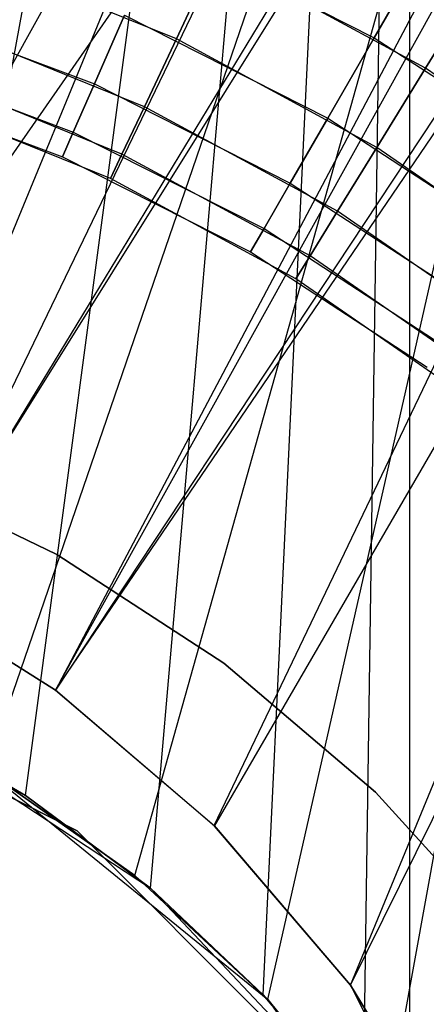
# Model space of a CAD drawing. Extents: x 0.1 to 12.1, y -6 to 6.
# Tile 77 of 181: x 6.2283 to 6.3198, y 0.2037 to 0.4253. Entities that reach past the tile are written whole.
import ezdxf

# ---------------------------------------------------------------- set-up
doc = ezdxf.new("R2010")
doc.units = 0
doc.header["$LTSCALE"] = 2.54
doc.layers.get('0').update_dxf_attribs({"linetype": 'CONTINUOUS'})

# ---------------------------------------------------------------- blocks, each defined once
blk = doc.blocks.new('DROPS_COLOR_C_STL')
at = {"color": 0}
for p, q in [((6.16837, 0.31145, 26.50722), (6.60097, 0.93168, 26.48376)), ((6.16837, 0.31145, 26.50722), (6.60097, 0.93168, 26.48376)), ((6.20344, 0.2952, 26.50648), (6.60097, 0.93168, 26.48376)), ((6.20344, 0.2952, 26.50648), (6.60097, 0.93168, 26.48376)), ((6.23638, 0.27439, 26.5056), (6.60097, 0.93168, 26.48376)), ((6.23638, 0.27439, 26.5056), (6.60097, 0.93168, 26.48376)), ((6.27208, 0.24392, 26.50445), (6.60097, 0.93168, 26.48376)), ((6.27208, 0.24392, 26.50445), (6.60097, 0.93168, 26.48376)), ((6.30275, 0.20802, 26.50328), (6.60097, 0.93168, 26.48376)), ((6.30275, 0.20802, 26.50328), (6.60097, 0.93168, 26.48376)), ((6.18458, 0.2751, 26.52232), (6.44165, 0.9, 26.53297)), ((6.18458, 0.2751, 26.52232), (6.44165, 0.9, 26.53297)), ((6.19955, 0.26809, 35.52795), (6.31607, 0.9, 35.53357)), ((6.19955, 0.26809, 35.52795), (6.31607, 0.9, 35.53357)), ((6.22078, 0.25633, 26.52315), (6.44165, 0.9, 26.53297)), ((6.22078, 0.25633, 26.52315), (6.44165, 0.9, 26.53297)), ((6.22964, 0.25072, 35.52907), (6.31607, 0.9, 35.53357)), ((6.22964, 0.25072, 35.52907), (6.31607, 0.9, 35.53357)), ((6.25426, 0.23269, 26.52412), (6.44165, 0.9, 26.53297)), ((6.25426, 0.23269, 26.52412), (6.44165, 0.9, 26.53297)), ((6.25774, 0.22981, 35.53033), (6.31607, 0.9, 35.53357)), ((6.25774, 0.22981, 35.53033), (6.31607, 0.9, 35.53357)), ((6.28316, 0.20583, 35.53164), (6.31607, 0.9, 35.53357)), ((6.28316, 0.20583, 35.53164), (6.31607, 0.9, 35.53357)), ((6.28416, 0.20477, 26.52514), (6.44165, 0.9, 26.53297)), ((6.28416, 0.20477, 26.52514), (6.44165, 0.9, 26.53297)), ((6.31607, 0.9, 35.53357), (6.30554, 0.17915, 35.53293)), ((6.31607, 0.9, 35.53357), (6.30554, 0.17915, 35.53293)), ((6.30991, 0.17313, 26.52613), (6.44165, 0.9, 26.53297)), ((6.30991, 0.17313, 26.52613), (6.44165, 0.9, 26.53297)), ((6.31607, 0.9, 35.53357), (6.31607, 0.16407, 35.53357)), ((6.31607, 0.9, 35.53357), (6.31607, 0.16407, 35.53357)), ((6.16881, 0.31128, 14.50918), (6.48947, 0.88767, 14.52358)), ((6.16881, 0.31128, 14.50918), (6.48947, 0.88767, 14.52358)), ((6.48947, 0.88767, 14.52358), (6.20371, 0.29505, 14.50992)), ((6.48947, 0.88767, 14.52358), (6.20371, 0.29505, 14.50992)), ((6.53959, 0.8487, 14.52739), (6.20371, 0.29505, 14.50992)), ((6.53959, 0.8487, 14.52739), (6.20371, 0.29505, 14.50992)), ((6.53959, 0.8487, 14.52739), (6.23638, 0.27439, 14.51079)), ((6.53959, 0.8487, 14.52739), (6.23638, 0.27439, 14.51079)), ((6.59351, 0.81481, 14.53196), (6.23638, 0.27439, 14.51079)), ((6.59351, 0.81481, 14.53196), (6.23638, 0.27439, 14.51079)), ((6.23638, 0.27439, 14.51079), (6.60092, 0.81072, 14.53262)), ((6.23638, 0.27439, 14.51079), (6.60092, 0.81072, 14.53262)), ((6.27219, 0.24381, 14.51195), (6.60092, 0.81072, 14.53262)), ((6.27219, 0.24381, 14.51195), (6.60092, 0.81072, 14.53262)), ((6.30275, 0.20802, 14.51311), (6.60092, 0.81072, 14.53262)), ((6.30275, 0.20802, 14.51311), (6.60092, 0.81072, 14.53262)), ((6.26032, 0.4455, 11.08792), (6.30814, 0.4213, 11.08792)), ((6.26032, 0.4455, 11.08792), (6.30814, 0.4213, 11.08792)), ((6.26032, 0.4455, 10.90108), (6.30814, 0.4213, 10.90108)), ((6.26032, 0.4455, 10.90108), (6.30814, 0.4213, 10.90108)), ((6.30814, 0.4213, 11.08792), (6.32003, 0.44189, 11.09694)), ((6.30814, 0.4213, 11.08792), (6.32003, 0.44189, 11.09694)), ((6.32003, 0.44189, 10.89207), (6.30814, 0.4213, 10.90108)), ((6.32003, 0.44189, 10.89207), (6.30814, 0.4213, 10.90108)), ((6.26359, 0.42101, 164.32654), (6.21607, 0.44032, 164.32654)), ((6.26359, 0.42101, 164.32654), (6.21607, 0.44032, 164.32654)), ((6.26359, 0.42101, 164.48447), (6.21607, 0.44032, 164.48447)), ((6.26359, 0.42101, 164.48447), (6.21607, 0.44032, 164.48447)), ((6.26359, 0.42101, 164.32654), (6.27252, 0.43994, 164.31208)), ((6.26359, 0.42101, 164.32654), (6.27252, 0.43994, 164.31208)), ((6.27252, 0.43994, 164.49891), (6.26359, 0.42101, 164.48447)), ((6.27252, 0.43994, 164.49891), (6.26359, 0.42101, 164.48447)), ((6.31966, 0.41443, 164.31208), (6.27252, 0.43994, 164.31208)), ((6.31966, 0.41443, 164.31208), (6.27252, 0.43994, 164.31208)), ((6.31966, 0.41443, 164.49891), (6.27252, 0.43994, 164.49891)), ((6.31966, 0.41443, 164.49891), (6.27252, 0.43994, 164.49891)), ((6.31966, 0.41443, 164.31208), (6.33211, 0.43469, 164.30306)), ((6.31966, 0.41443, 164.31208), (6.33211, 0.43469, 164.30306)), ((6.33211, 0.43469, 164.50793), (6.31966, 0.41443, 164.49891)), ((6.33211, 0.43469, 164.50793), (6.31966, 0.41443, 164.49891)), ((6.19884, 0.42822, 11.05443), (6.24514, 0.41088, 11.05443)), ((6.19884, 0.42822, 11.05443), (6.24514, 0.41088, 11.05443)), ((6.19884, 0.42822, 10.93457), (6.24514, 0.41088, 10.93457)), ((6.19884, 0.42822, 10.93457), (6.24514, 0.41088, 10.93457)), ((6.24514, 0.41088, 11.05443), (6.25191, 0.42633, 11.07347)), ((6.24514, 0.41088, 11.05443), (6.25191, 0.42633, 11.07347)), ((6.25191, 0.42633, 10.91553), (6.24514, 0.41088, 10.93457)), ((6.25191, 0.42633, 10.91553), (6.24514, 0.41088, 10.93457)), ((6.25191, 0.42633, 11.07347), (6.29768, 0.40317, 11.07347)), ((6.25191, 0.42633, 11.07347), (6.29768, 0.40317, 11.07347)), ((6.25191, 0.42633, 10.91553), (6.29768, 0.40317, 10.91553)), ((6.25191, 0.42633, 10.91553), (6.29768, 0.40317, 10.91553)), ((6.25639, 0.40576, 164.34557), (6.21059, 0.42436, 164.34557)), ((6.25639, 0.40576, 164.34557), (6.21059, 0.42436, 164.34557)), ((6.25639, 0.40576, 164.46543), (6.21059, 0.42436, 164.46543)), ((6.25639, 0.40576, 164.46543), (6.21059, 0.42436, 164.46543)), ((6.29768, 0.40317, 11.07347), (6.30814, 0.4213, 11.08792)), ((6.29768, 0.40317, 11.07347), (6.30814, 0.4213, 11.08792)), ((6.30814, 0.4213, 10.90108), (6.29768, 0.40317, 10.91553)), ((6.30814, 0.4213, 10.90108), (6.29768, 0.40317, 10.91553)), ((6.30814, 0.4213, 11.08792), (6.35301, 0.39198, 11.08792)), ((6.30814, 0.4213, 11.08792), (6.35301, 0.39198, 11.08792)), ((6.30814, 0.4213, 10.90108), (6.35301, 0.39198, 10.90108)), ((6.30814, 0.4213, 10.90108), (6.35301, 0.39198, 10.90108)), ((6.25639, 0.40576, 164.34557), (6.26359, 0.42101, 164.32654)), ((6.25639, 0.40576, 164.34557), (6.26359, 0.42101, 164.32654)), ((6.26359, 0.42101, 164.48447), (6.25639, 0.40576, 164.46543)), ((6.26359, 0.42101, 164.48447), (6.25639, 0.40576, 164.46543)), ((6.3087, 0.3966, 164.32654), (6.26359, 0.42101, 164.32654)), ((6.3087, 0.3966, 164.32654), (6.26359, 0.42101, 164.32654)), ((6.3087, 0.3966, 164.48447), (6.26359, 0.42101, 164.48447)), ((6.3087, 0.3966, 164.48447), (6.26359, 0.42101, 164.48447)), ((6.19531, 0.41694, 11.03191), (6.24039, 0.40006, 11.03191)), ((6.19531, 0.41694, 11.03191), (6.24039, 0.40006, 11.03191)), ((6.19531, 0.41694, 10.95709), (6.24039, 0.40006, 10.95709)), ((6.19531, 0.41694, 10.95709), (6.24039, 0.40006, 10.95709)), ((6.25135, 0.39507, 164.36809), (6.20675, 0.41319, 164.36809)), ((6.25135, 0.39507, 164.36809), (6.20675, 0.41319, 164.36809)), ((6.25135, 0.39507, 164.44291), (6.20675, 0.41319, 164.44291)), ((6.25135, 0.39507, 164.44291), (6.20675, 0.41319, 164.44291)), ((6.3087, 0.3966, 164.32654), (6.31966, 0.41443, 164.31208)), ((6.3087, 0.3966, 164.32654), (6.31966, 0.41443, 164.31208)), ((6.31966, 0.41443, 164.49891), (6.3087, 0.3966, 164.48447)), ((6.31966, 0.41443, 164.49891), (6.3087, 0.3966, 164.48447)), ((6.3637, 0.38389, 164.31208), (6.31966, 0.41443, 164.31208)), ((6.3637, 0.38389, 164.31208), (6.31966, 0.41443, 164.31208)), ((6.3637, 0.38389, 164.49891), (6.31966, 0.41443, 164.49891)), ((6.3637, 0.38389, 164.49891), (6.31966, 0.41443, 164.49891)), ((6.1935, 0.41113, 11.00722), (6.23794, 0.39449, 11.00722)), ((6.1935, 0.41113, 10.98178), (6.23794, 0.39449, 10.98178)), ((6.1935, 0.41113, 11.00722), (6.23794, 0.39449, 11.00722)), ((6.1935, 0.41113, 10.98178), (6.23794, 0.39449, 10.98178)), ((6.24039, 0.40006, 11.03191), (6.24514, 0.41088, 11.05443)), ((6.24039, 0.40006, 11.03191), (6.24514, 0.41088, 11.05443)), ((6.24514, 0.41088, 10.93457), (6.24039, 0.40006, 10.95709)), ((6.24514, 0.41088, 10.93457), (6.24039, 0.40006, 10.95709)), ((6.24514, 0.41088, 11.05443), (6.28924, 0.38856, 11.05443)), ((6.24514, 0.41088, 11.05443), (6.28924, 0.38856, 11.05443)), ((6.24514, 0.41088, 10.93457), (6.28924, 0.38856, 10.93457)), ((6.24514, 0.41088, 10.93457), (6.28924, 0.38856, 10.93457)), ((6.24875, 0.38957, 164.39279), (6.20478, 0.40743, 164.39279)), ((6.24875, 0.38957, 164.41821), (6.20478, 0.40743, 164.41821)), ((6.24875, 0.38957, 164.39279), (6.20478, 0.40743, 164.39279)), ((6.24875, 0.38957, 164.41821), (6.20478, 0.40743, 164.41821)), ((6.25135, 0.39507, 164.36809), (6.25639, 0.40576, 164.34557)), ((6.25135, 0.39507, 164.36809), (6.25639, 0.40576, 164.34557)), ((6.25639, 0.40576, 164.46543), (6.25135, 0.39507, 164.44291)), ((6.25639, 0.40576, 164.46543), (6.25135, 0.39507, 164.44291)), ((6.29986, 0.38224, 164.34557), (6.25639, 0.40576, 164.34557)), ((6.29986, 0.38224, 164.34557), (6.25639, 0.40576, 164.34557)), ((6.29986, 0.38224, 164.46543), (6.25639, 0.40576, 164.46543)), ((6.29986, 0.38224, 164.46543), (6.25639, 0.40576, 164.46543)), ((6.28924, 0.38856, 11.05443), (6.29768, 0.40317, 11.07347)), ((6.28924, 0.38856, 11.05443), (6.29768, 0.40317, 11.07347)), ((6.29768, 0.40317, 10.91553), (6.28924, 0.38856, 10.93457)), ((6.29768, 0.40317, 10.91553), (6.28924, 0.38856, 10.93457)), ((6.29768, 0.40317, 11.07347), (6.34062, 0.37512, 11.07347)), ((6.29768, 0.40317, 11.07347), (6.34062, 0.37512, 11.07347)), ((6.29768, 0.40317, 10.91553), (6.34062, 0.37512, 10.91553)), ((6.29768, 0.40317, 10.91553), (6.34062, 0.37512, 10.91553)), ((6.23794, 0.39449, 11.00722), (6.24039, 0.40006, 11.03191)), ((6.23794, 0.39449, 11.00722), (6.24039, 0.40006, 11.03191)), ((6.24039, 0.40006, 10.95709), (6.23794, 0.39449, 10.98178)), ((6.24039, 0.40006, 10.95709), (6.23794, 0.39449, 10.98178)), ((6.24039, 0.40006, 11.03191), (6.28333, 0.37833, 11.03191)), ((6.24039, 0.40006, 11.03191), (6.28333, 0.37833, 11.03191)), ((6.24039, 0.40006, 10.95709), (6.28333, 0.37833, 10.95709)), ((6.24039, 0.40006, 10.95709), (6.28333, 0.37833, 10.95709)), ((6.24875, 0.38957, 164.39279), (6.25135, 0.39507, 164.36809)), ((6.24875, 0.38957, 164.39279), (6.25135, 0.39507, 164.36809)), ((6.25135, 0.39507, 164.44291), (6.24875, 0.38957, 164.41821)), ((6.25135, 0.39507, 164.44291), (6.24875, 0.38957, 164.41821)), ((6.29368, 0.37217, 164.36809), (6.25135, 0.39507, 164.36809)), ((6.29368, 0.37217, 164.36809), (6.25135, 0.39507, 164.36809)), ((6.29368, 0.37217, 164.44291), (6.25135, 0.39507, 164.44291)), ((6.29368, 0.37217, 164.44291), (6.25135, 0.39507, 164.44291)), ((6.29986, 0.38224, 164.34557), (6.3087, 0.3966, 164.32654)), ((6.29986, 0.38224, 164.34557), (6.3087, 0.3966, 164.32654)), ((6.3087, 0.3966, 164.48447), (6.29986, 0.38224, 164.46543)), ((6.3087, 0.3966, 164.48447), (6.29986, 0.38224, 164.46543)), ((6.35085, 0.36738, 164.32654), (6.3087, 0.3966, 164.32654)), ((6.35085, 0.36738, 164.32654), (6.3087, 0.3966, 164.32654)), ((6.35085, 0.36738, 164.48447), (6.3087, 0.3966, 164.48447)), ((6.35085, 0.36738, 164.48447), (6.3087, 0.3966, 164.48447)), ((6.23794, 0.39449, 11.00722), (6.28029, 0.37306, 11.00722)), ((6.23794, 0.39449, 10.98178), (6.23794, 0.39449, 11.00722)), ((6.23794, 0.39449, 10.98178), (6.28029, 0.37306, 10.98178)), ((6.23794, 0.39449, 11.00722), (6.28029, 0.37306, 11.00722)), ((6.23794, 0.39449, 10.98178), (6.23794, 0.39449, 11.00722)), ((6.23794, 0.39449, 10.98178), (6.28029, 0.37306, 10.98178)), ((6.29049, 0.36698, 164.39279), (6.24875, 0.38957, 164.39279)), ((6.29049, 0.36698, 164.41821), (6.24875, 0.38957, 164.41821)), ((6.24875, 0.38957, 164.41821), (6.24875, 0.38957, 164.39279)), ((6.29049, 0.36698, 164.39279), (6.24875, 0.38957, 164.39279)), ((6.24875, 0.38957, 164.41821), (6.24875, 0.38957, 164.39279)), ((6.29049, 0.36698, 164.41821), (6.24875, 0.38957, 164.41821)), ((6.28333, 0.37833, 11.03191), (6.28924, 0.38856, 11.05443)), ((6.28333, 0.37833, 11.03191), (6.28924, 0.38856, 11.05443)), ((6.28924, 0.38856, 10.93457), (6.28333, 0.37833, 10.95709)), ((6.28924, 0.38856, 10.93457), (6.28333, 0.37833, 10.95709)), ((6.28924, 0.38856, 11.05443), (6.33063, 0.36153, 11.05443)), ((6.28924, 0.38856, 11.05443), (6.33063, 0.36153, 11.05443)), ((6.28924, 0.38856, 10.93457), (6.33063, 0.36153, 10.93457)), ((6.28924, 0.38856, 10.93457), (6.33063, 0.36153, 10.93457)), ((6.29368, 0.37217, 164.36809), (6.29986, 0.38224, 164.34557)), ((6.29368, 0.37217, 164.36809), (6.29986, 0.38224, 164.34557)), ((6.29986, 0.38224, 164.46543), (6.29368, 0.37217, 164.44291)), ((6.29986, 0.38224, 164.46543), (6.29368, 0.37217, 164.44291)), ((6.34049, 0.35407, 164.34557), (6.29986, 0.38224, 164.34557)), ((6.34049, 0.35407, 164.34557), (6.29986, 0.38224, 164.34557)), ((6.34049, 0.35407, 164.46543), (6.29986, 0.38224, 164.46543)), ((6.34049, 0.35407, 164.46543), (6.29986, 0.38224, 164.46543)), ((6.28029, 0.37306, 11.00722), (6.28333, 0.37833, 11.03191)), ((6.28029, 0.37306, 11.00722), (6.28333, 0.37833, 11.03191)), ((6.28333, 0.37833, 10.95709), (6.28029, 0.37306, 10.98178)), ((6.28333, 0.37833, 10.95709), (6.28029, 0.37306, 10.98178)), ((6.28333, 0.37833, 11.03191), (6.32363, 0.352, 11.03191)), ((6.28333, 0.37833, 11.03191), (6.32363, 0.352, 11.03191)), ((6.28333, 0.37833, 10.95709), (6.32363, 0.352, 10.95709)), ((6.28333, 0.37833, 10.95709), (6.32363, 0.352, 10.95709)), ((6.28029, 0.37306, 11.00722), (6.32002, 0.3471, 11.00722)), ((6.28029, 0.37306, 10.98178), (6.28029, 0.37306, 11.00722)), ((6.28029, 0.37306, 10.98178), (6.32002, 0.3471, 10.98178)), ((6.28029, 0.37306, 11.00722), (6.32002, 0.3471, 11.00722)), ((6.28029, 0.37306, 10.98178), (6.28029, 0.37306, 11.00722)), ((6.28029, 0.37306, 10.98178), (6.32002, 0.3471, 10.98178)), ((6.29049, 0.36698, 164.39279), (6.29368, 0.37217, 164.36809)), ((6.29049, 0.36698, 164.39279), (6.29368, 0.37217, 164.36809)), ((6.29368, 0.37217, 164.44291), (6.29049, 0.36698, 164.41821)), ((6.29368, 0.37217, 164.44291), (6.29049, 0.36698, 164.41821)), ((6.33323, 0.34474, 164.36809), (6.29368, 0.37217, 164.36809)), ((6.33323, 0.34474, 164.36809), (6.29368, 0.37217, 164.36809)), ((6.33323, 0.34474, 164.44291), (6.29368, 0.37217, 164.44291)), ((6.33323, 0.34474, 164.44291), (6.29368, 0.37217, 164.44291)), ((6.32949, 0.33994, 164.39279), (6.29049, 0.36698, 164.39279)), ((6.32949, 0.33994, 164.41821), (6.29049, 0.36698, 164.41821)), ((6.29049, 0.36698, 164.41821), (6.29049, 0.36698, 164.39279)), ((6.32949, 0.33994, 164.39279), (6.29049, 0.36698, 164.39279)), ((6.29049, 0.36698, 164.41821), (6.29049, 0.36698, 164.39279)), ((6.32949, 0.33994, 164.41821), (6.29049, 0.36698, 164.41821)), ((6.19625, 0.32442, 35.52113), (6.23666, 0.30496, 35.52113)), ((6.23666, 0.30496, 32.52113), (6.19625, 0.32442, 32.52113)), ((6.23666, 0.30496, 32.52113), (6.19625, 0.32442, 32.52113)), ((6.19625, 0.32442, 35.52113), (6.23666, 0.30496, 35.52113)), ((6.19625, 0.32442, 15.10455), (6.23666, 0.30496, 15.10455)), ((6.23666, 0.30496, 12.10455), (6.19625, 0.32442, 12.10455)), ((6.23666, 0.30496, 12.10455), (6.19625, 0.32442, 12.10455)), ((6.19625, 0.32442, 15.10455), (6.23666, 0.30496, 15.10455)), ((6.23666, 0.30496, 35.52113), (6.27424, 0.28049, 35.52113)), ((6.27424, 0.28049, 32.52113), (6.23666, 0.30496, 32.52113)), ((6.23666, 0.30496, 32.52113), (6.23666, 0.30496, 35.52113)), ((6.23666, 0.30496, 32.52113), (6.23666, 0.30496, 35.52113)), ((6.27424, 0.28049, 32.52113), (6.23666, 0.30496, 32.52113)), ((6.23666, 0.30496, 35.52113), (6.27424, 0.28049, 35.52113)), ((6.23666, 0.30496, 15.10455), (6.27424, 0.28049, 15.10455)), ((6.27424, 0.28049, 12.10455), (6.23666, 0.30496, 12.10455)), ((6.23666, 0.30496, 12.10455), (6.23666, 0.30496, 15.10455)), ((6.23666, 0.30496, 12.10455), (6.23666, 0.30496, 15.10455)), ((6.27424, 0.28049, 12.10455), (6.23666, 0.30496, 12.10455)), ((6.23666, 0.30496, 15.10455), (6.27424, 0.28049, 15.10455)), ((6.20344, 0.2952, 26.50648), (6.23638, 0.27439, 26.5056)), ((6.20344, 0.2952, 26.50648), (6.23638, 0.27439, 26.5056)), ((6.23638, 0.27439, 14.51079), (6.20371, 0.29505, 14.50992)), ((6.23638, 0.27439, 14.51079), (6.20371, 0.29505, 14.50992)), ((6.15761, 0.28532, 12.10455), (6.24124, 0.24271, 12.10455)), ((6.24124, 0.24271, 11.30455), (6.15761, 0.28532, 11.30455)), ((6.15761, 0.28532, 12.10455), (6.24124, 0.24271, 12.10455)), ((6.24124, 0.24271, 11.30455), (6.15761, 0.28532, 11.30455)), ((6.27424, 0.28049, 35.52113), (6.3084, 0.25142, 35.52113)), ((6.3084, 0.25142, 32.52113), (6.27424, 0.28049, 32.52113)), ((6.27424, 0.28049, 32.52113), (6.27424, 0.28049, 35.52113)), ((6.27424, 0.28049, 32.52113), (6.27424, 0.28049, 35.52113)), ((6.3084, 0.25142, 32.52113), (6.27424, 0.28049, 32.52113)), ((6.27424, 0.28049, 35.52113), (6.3084, 0.25142, 35.52113)), ((6.27424, 0.28049, 15.10455), (6.3084, 0.25142, 15.10455)), ((6.3084, 0.25142, 12.10455), (6.27424, 0.28049, 12.10455)), ((6.27424, 0.28049, 12.10455), (6.27424, 0.28049, 15.10455)), ((6.27424, 0.28049, 12.10455), (6.27424, 0.28049, 15.10455)), ((6.3084, 0.25142, 12.10455), (6.27424, 0.28049, 12.10455)), ((6.27424, 0.28049, 15.10455), (6.3084, 0.25142, 15.10455)), ((6.27219, 0.24381, 14.51195), (6.23638, 0.27439, 14.51079)), ((6.23638, 0.27439, 26.5056), (6.27208, 0.24392, 26.50445)), ((6.23638, 0.27439, 14.51079), (6.23638, 0.27439, 26.5056)), ((6.27219, 0.24381, 14.51195), (6.23638, 0.27439, 14.51079)), ((6.23638, 0.27439, 26.5056), (6.27208, 0.24392, 26.50445)), ((6.23638, 0.27439, 14.51079), (6.23638, 0.27439, 26.5056)), ((6.22964, 0.25072, 35.52907), (6.19955, 0.26809, 35.52795)), ((6.19955, 0.26809, 39.52568), (6.25774, 0.22981, 39.52568)), ((6.19955, 0.26809, 39.52568), (6.22964, 0.25072, 35.52907)), ((6.19955, 0.26809, 39.52568), (6.25774, 0.22981, 39.52568)), ((6.22964, 0.25072, 35.52907), (6.19955, 0.26809, 35.52795)), ((6.19955, 0.26809, 39.52568), (6.22964, 0.25072, 35.52907)), ((6.25426, 0.23269, 26.52412), (6.22078, 0.25633, 26.52315)), ((6.22078, 0.25633, 32.52113), (6.28416, 0.20477, 32.52113)), ((6.22078, 0.25633, 32.52113), (6.25426, 0.23269, 26.52412)), ((6.22078, 0.25633, 32.52113), (6.28416, 0.20477, 32.52113)), ((6.25426, 0.23269, 26.52412), (6.22078, 0.25633, 26.52315)), ((6.22078, 0.25633, 32.52113), (6.25426, 0.23269, 26.52412)), ((6.25774, 0.22981, 35.53033), (6.22964, 0.25072, 35.52907)), ((6.22964, 0.25072, 35.52907), (6.25774, 0.22981, 39.52568)), ((6.22964, 0.25072, 35.52907), (6.25774, 0.22981, 39.52568)), ((6.25774, 0.22981, 35.53033), (6.22964, 0.25072, 35.52907)), ((6.3084, 0.25142, 35.52113), (6.33855, 0.21822, 35.52113)), ((6.33855, 0.21822, 32.52113), (6.3084, 0.25142, 32.52113)), ((6.3084, 0.25142, 32.52113), (6.3084, 0.25142, 35.52113)), ((6.3084, 0.25142, 32.52113), (6.3084, 0.25142, 35.52113)), ((6.33855, 0.21822, 32.52113), (6.3084, 0.25142, 32.52113)), ((6.3084, 0.25142, 35.52113), (6.33855, 0.21822, 35.52113)), ((6.3084, 0.25142, 15.10455), (6.33855, 0.21822, 15.10455)), ((6.33855, 0.21822, 12.10455), (6.3084, 0.25142, 12.10455)), ((6.3084, 0.25142, 12.10455), (6.3084, 0.25142, 15.10455)), ((6.3084, 0.25142, 12.10455), (6.3084, 0.25142, 15.10455)), ((6.33855, 0.21822, 12.10455), (6.3084, 0.25142, 12.10455)), ((6.3084, 0.25142, 15.10455), (6.33855, 0.21822, 15.10455)), ((6.27208, 0.24392, 26.50445), (6.30275, 0.20802, 26.50328)), ((6.27219, 0.24381, 14.51195), (6.27208, 0.24392, 26.50445)), ((6.27208, 0.24392, 26.50445), (6.30275, 0.20802, 26.50328)), ((6.27219, 0.24381, 14.51195), (6.27208, 0.24392, 26.50445)), ((6.24124, 0.24271, 12.10455), (6.30761, 0.17634, 12.10455)), ((6.30761, 0.17634, 11.30455), (6.24124, 0.24271, 11.30455)), ((6.24124, 0.24271, 12.10455), (6.30761, 0.17634, 12.10455)), ((6.24124, 0.24271, 12.10455), (6.24124, 0.24271, 11.30455)), ((6.30761, 0.17634, 11.30455), (6.24124, 0.24271, 11.30455)), ((6.24124, 0.24271, 12.10455), (6.24124, 0.24271, 11.30455)), ((6.30275, 0.20802, 14.51311), (6.27219, 0.24381, 14.51195)), ((6.30275, 0.20802, 14.51311), (6.27219, 0.24381, 14.51195)), ((6.28416, 0.20477, 26.52514), (6.25426, 0.23269, 26.52412)), ((6.25426, 0.23269, 26.52412), (6.28416, 0.20477, 32.52113)), ((6.25426, 0.23269, 26.52412), (6.28416, 0.20477, 32.52113)), ((6.28416, 0.20477, 26.52514), (6.25426, 0.23269, 26.52412)), ((6.28316, 0.20583, 35.53164), (6.25774, 0.22981, 35.53033)), ((6.25774, 0.22981, 39.52568), (6.30554, 0.17915, 39.52568)), ((6.25774, 0.22981, 39.52568), (6.28316, 0.20583, 35.53164)), ((6.25774, 0.22981, 39.52568), (6.30554, 0.17915, 39.52568)), ((6.25774, 0.22981, 35.53033), (6.25774, 0.22981, 39.52568)), ((6.25774, 0.22981, 35.53033), (6.25774, 0.22981, 39.52568)), ((6.28316, 0.20583, 35.53164), (6.25774, 0.22981, 35.53033)), ((6.25774, 0.22981, 39.52568), (6.28316, 0.20583, 35.53164)), ((6.32732, 0.16795, 14.51415), (6.30275, 0.20802, 14.51311)), ((6.30275, 0.20802, 26.50328), (6.32731, 0.16797, 26.50224)), ((6.32731, 0.16797, 26.50224), (6.30275, 0.20802, 14.51311)), ((6.30275, 0.20802, 14.51311), (6.34537, 0.12439, 26.50141)), ((6.30275, 0.20802, 14.51311), (6.34537, 0.12439, 26.50141)), ((6.32732, 0.16795, 14.51415), (6.30275, 0.20802, 14.51311)), ((6.30275, 0.20802, 14.51311), (6.30275, 0.20802, 26.50328)), ((6.30275, 0.20802, 14.51311), (6.30275, 0.20802, 26.50328)), ((6.32731, 0.16797, 26.50224), (6.30275, 0.20802, 14.51311)), ((6.30275, 0.20802, 26.50328), (6.32731, 0.16797, 26.50224)), ((6.30554, 0.17915, 35.53293), (6.28316, 0.20583, 35.53164)), ((6.28316, 0.20583, 35.53164), (6.30554, 0.17915, 39.52568)), ((6.28316, 0.20583, 35.53164), (6.30554, 0.17915, 39.52568)), ((6.30554, 0.17915, 35.53293), (6.28316, 0.20583, 35.53164)), ((6.30991, 0.17313, 26.52613), (6.28416, 0.20477, 26.52514)), ((6.28416, 0.20477, 32.52113), (6.33127, 0.13802, 32.52113)), ((6.28416, 0.20477, 32.52113), (6.30991, 0.17313, 26.52613)), ((6.28416, 0.20477, 32.52113), (6.33127, 0.13802, 32.52113)), ((6.28416, 0.20477, 26.52514), (6.28416, 0.20477, 32.52113)), ((6.28416, 0.20477, 26.52514), (6.28416, 0.20477, 32.52113)), ((6.30991, 0.17313, 26.52613), (6.28416, 0.20477, 26.52514)), ((6.28416, 0.20477, 32.52113), (6.30991, 0.17313, 26.52613))]:
    blk.add_line(p, q, dxfattribs=at)

msp = doc.modelspace()

# ---------------------------------------------------------------- block references
at = {"color": 0}
msp.add_blockref('DROPS_COLOR_C_STL', (0, 0), dxfattribs=at)

doc.saveas('drawing.dxf')
